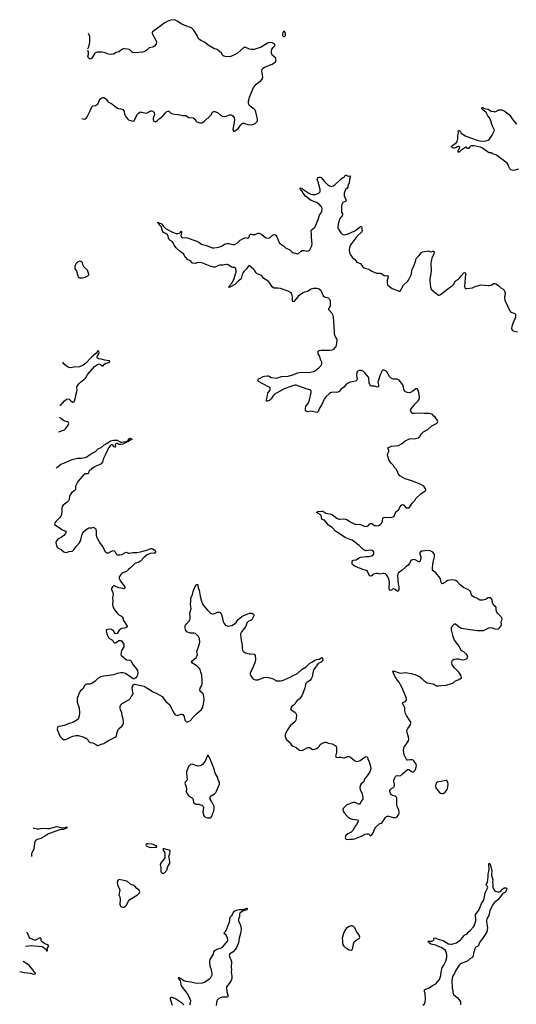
# Model space of a CAD drawing. Header units: inches. Extents: x 1174277 to 1307032, y 522670 to 678486.
# Tile 23 of 121: x 1194117 to 1204685, y 594939 to 615906. Entities that reach past the tile are written whole.
import ezdxf

# ---------------------------------------------------------------- set-up
doc = ezdxf.new("R2010")
doc.units = ezdxf.units.IN
doc.header["$MEASUREMENT"] = 0
for name, color, linetype in [('B1599', 7, 'Continuous'), ('B1690', 7, 'Continuous'), ('B1691', 7, 'Continuous'), ('B2509', 7, 'Continuous'), ('B2600', 7, 'Continuous'), ('B2601', 7, 'Continuous')]:
    doc.layers.add(name, color=color, linetype=linetype)

msp = doc.modelspace()

# ---------------------------------------------------------------- linework, layer by layer
at = {"layer": 'B1599', "color": 6}
for points, elevation in [([(1197708, 600000), (1197692, 599970), (1197667, 599890), (1197667, 599850), (1197682, 599730), (1197674, 599706), (1197635, 599670), (1197628, 599650), (1197660, 599570), (1197664, 599530), (1197659, 599470), (1197679, 599419), (1197707, 599387), (1197794, 599330), (1197810, 599291), (1197816, 599236), (1197830, 599217), (1197850, 599206), (1197870, 599202), (1197930, 599201), (1197990, 599179), (1198010, 599166), (1198021, 599150), (1198025, 599130), (1198015, 599030), (1198035, 598950), (1198056, 598930), (1198090, 598915), (1198110, 598909), (1198150, 598907), (1198170, 598910), (1198190, 598924), (1198210, 598951), (1198228, 599010), (1198251, 599050), (1198258, 599110), (1198252, 599150), (1198208, 599250), (1198173, 599310), (1198169, 599330), (1198172, 599350), (1198190, 599376), (1198259, 599421), (1198289, 599451), (1198304, 599476), (1198367, 599630), (1198369, 599669), (1198348, 599708), (1198321, 599790), (1198278, 599858), (1198250, 599970), (1198237, 600000)], 1000), ([(1194405, 598689), (1194430, 598688), (1194490, 598678), (1194530, 598678), (1194590, 598688), (1194710, 598682), (1194750, 598684), (1194910, 598722), (1195002, 598702), (1195062, 598698), (1195079, 598701), (1195110, 598716), (1195121, 598710), (1195119, 598690), (1195050, 598662), (1194990, 598659), (1194910, 598636), (1194728, 598572), (1194691, 598550), (1194650, 598516), (1194590, 598482), (1194570, 598472), (1194491, 598449), (1194467, 598433), (1194449, 598411), (1194431, 598369), (1194417, 598250), (1194399, 598201), (1194370, 598150), (1194370, 598090), (1194366, 598087)], 900), ([(1197736, 594930), (1197752, 594970), (1197756, 595010), (1197717, 595110), (1197678, 595178), (1197560, 595330), (1197551, 595350), (1197545, 595410), (1197536, 595436), (1197502, 595490), (1197500, 595500), (1197506, 595506), (1197498, 595502), (1197489, 595511), (1197510, 595510), (1197519, 595499), (1197550, 595488), (1197609, 595449), (1197651, 595431), (1197750, 595416), (1197850, 595393), (1197910, 595387), (1198005, 595395), (1198050, 595407), (1198165, 595490), (1198182, 595510), (1198210, 595564), (1198215, 595590), (1198202, 595670), (1198172, 595752), (1198163, 595850), (1198168, 595890), (1198223, 595970), (1198239, 596010), (1198250, 596056), (1198270, 596087), (1198310, 596114), (1198390, 596135), (1198430, 596153), (1198543, 596290), (1198549, 596311), (1198540, 596350), (1198510, 596410), (1198470, 596450), (1198472, 596470), (1198494, 596486), (1198518, 596522), (1198550, 596622), (1198585, 596690), (1198598, 596790), (1198606, 596810), (1198641, 596839), (1198662, 596890), (1198690, 596919), (1198730, 596941), (1198790, 596959), (1198870, 596959), (1198950, 596987), (1198958, 596978), (1198958, 596970), (1198944, 596950), (1198910, 596934), (1198888, 596932), (1198859, 596921), (1198813, 596887), (1198798, 596870), (1198794, 596810), (1198774, 596750), (1198772, 596730), (1198776, 596710), (1198810, 596643), (1198829, 596551), (1198829, 596530), (1198814, 596450), (1198786, 596350), (1198772, 596250), (1198732, 596150), (1198707, 596110), (1198662, 596058), (1198589, 596011), (1198574, 595990), (1198579, 595950), (1198612, 595892), (1198624, 595850), (1198618, 595730), (1198623, 595670), (1198619, 595630), (1198634, 595534), (1198629, 595490), (1198614, 595446), (1198578, 595382), (1198520, 595310), (1198517, 595290), (1198522, 595202), (1198550, 595110), (1198542, 595098), (1198527, 595090), (1198430, 595089), (1198390, 595080), (1198358, 595062), (1198321, 595030), (1198313, 595010), (1198295, 594910)], 900), ([(1194243, 596174), (1194370, 596192), (1194430, 596181), (1194592, 596172), (1194610, 596164), (1194661, 596121), (1194679, 596099), (1194690, 596075), (1194701, 596079), (1194709, 596090), (1194703, 596130), (1194732, 596170), (1194729, 596190), (1194693, 596213), (1194651, 596230), (1194595, 596270), (1194576, 596290), (1194573, 596330), (1194564, 596344), (1194550, 596349), (1194530, 596344), (1194450, 596307), (1194430, 596305), (1194408, 596310), (1194335, 596350), (1194315, 596370), (1194290, 596448), (1194270, 596469), (1194262, 596472)], 900), ([(1194117, 595640), (1194218, 595618), (1194350, 595600), (1194410, 595583), (1194450, 595588), (1194453, 595590), (1194447, 595610), (1194426, 595626), (1194395, 595675), (1194330, 595750), (1194281, 595790), (1194193, 595847)], 900), ([(1197366, 594910), (1197325, 595050), (1197324, 595076), (1197330, 595090), (1197350, 595090), (1197430, 595061), (1197557, 594977), (1197610, 594930)], 900)]:
    msp.add_lwpolyline(points, dxfattribs=dict(at, elevation=elevation))
at = {"layer": 'B1599', "color": 6, "elevation": 1000}
for points in [[(1196850, 598358), (1196823, 598357), (1196805, 598350), (1196801, 598330), (1196810, 598312), (1196870, 598284), (1196930, 598278), (1196990, 598287), (1197030, 598286), (1197038, 598290), (1197028, 598310), (1196938, 598350)], [(1197191, 598249), (1197172, 598248), (1197164, 598236), (1197206, 598166), (1197208, 598110), (1197202, 598058), (1197173, 598007), (1197117, 597950), (1197108, 597910), (1197118, 597850), (1197123, 597770), (1197130, 597752), (1197150, 597732), (1197190, 597732), (1197250, 597792), (1197267, 597870), (1197303, 597930), (1197310, 597952), (1197312, 597988), (1197292, 598090), (1197295, 598110), (1197313, 598150), (1197318, 598190), (1197318, 598210), (1197301, 598221)], [(1196230, 597593), (1196215, 597585), (1196207, 597573), (1196193, 597527), (1196204, 597470), (1196244, 597390), (1196249, 597370), (1196229, 597270), (1196245, 597225), (1196254, 597170), (1196248, 597070), (1196264, 597030), (1196276, 597016), (1196305, 597005), (1196330, 597008), (1196370, 597028), (1196390, 597050), (1196428, 597130), (1196462, 597170), (1196622, 597270), (1196664, 597310), (1196673, 597333), (1196669, 597350), (1196657, 597370), (1196607, 597407), (1196570, 597452), (1196548, 597468), (1196510, 597480), (1196477, 597497), (1196410, 597555), (1196370, 597571)]]:
    msp.add_lwpolyline(points, close=True, dxfattribs=at)
at = {"layer": 'B1690', "color": 6, "elevation": 1000}
for points in [[(1200000, 609962), (1199950, 609903), (1199930, 609900), (1199924, 609924), (1199923, 609990), (1199922, 610000)], [(1194977, 607682), (1195069, 607791), (1195110, 607824), (1195130, 607830), (1195170, 607824), (1195206, 607786), (1195243, 607763), (1195250, 607759), (1195274, 607766), (1195284, 607790), (1195309, 607889), (1195310, 607910), (1195334, 607990), (1195337, 608017), (1195332, 608070), (1195335, 608090), (1195345, 608110), (1195374, 608150), (1195410, 608188), (1195515, 608270), (1195533, 608290), (1195570, 608359), (1195710, 608523), (1195770, 608564), (1195810, 608575), (1195830, 608571), (1195870, 608538), (1195890, 608538), (1195930, 608576), (1195950, 608588), (1195990, 608596), (1196010, 608604), (1196036, 608630), (1196035, 608635), (1196022, 608642), (1195930, 608654), (1195850, 608677), (1195804, 608684), (1195775, 608695), (1195767, 608707), (1195767, 608730), (1195775, 608750), (1195803, 608790), (1195806, 608810), (1195803, 608843), (1195790, 608860), (1195770, 608841), (1195740, 608800), (1195643, 608717), (1195524, 608590), (1195470, 608551), (1195390, 608512), (1195275, 608505), (1195191, 608491), (1195150, 608504), (1195110, 608528), (1195070, 608564), (1195036, 608616)], [(1200000, 608121), (1199970, 608122), (1199925, 608110), (1199730, 608036), (1199547, 607930), (1199504, 607890), (1199467, 607830), (1199439, 607801), (1199390, 607783), (1199370, 607784), (1199369, 607809), (1199380, 607870), (1199400, 607950), (1199409, 607971), (1199437, 608010), (1199446, 608030), (1199447, 608050), (1199439, 608070), (1199423, 608083), (1199290, 608150), (1199202, 608202), (1199192, 608210), (1199187, 608227), (1199193, 608247), (1199202, 608258), (1199250, 608281), (1199296, 608310), (1199330, 608318), (1199390, 608325), (1199410, 608321), (1199470, 608287), (1199590, 608275), (1199610, 608279), (1199691, 608309), (1199830, 608315), (1199950, 608348), (1200000, 608370)], [(1194942, 607130), (1194970, 607135), (1195030, 607155), (1195070, 607175), (1195089, 607191), (1195146, 607270), (1195161, 607310), (1195158, 607318), (1195154, 607330), (1195139, 607339), (1195070, 607359), (1195050, 607369), (1194993, 607410), (1194962, 607442)], [(1194894, 606364), (1194934, 606390), (1194990, 606440), (1195070, 606469), (1195230, 606542), (1195350, 606571), (1195430, 606572), (1195510, 606584), (1195530, 606592), (1195662, 606678), (1195730, 606709), (1195790, 606767), (1195850, 606796), (1195914, 606850), (1195970, 606880), (1196050, 606937), (1196110, 606949), (1196190, 606953), (1196240, 606920), (1196270, 606911), (1196290, 606911), (1196407, 606933), (1196419, 606941), (1196450, 606986), (1196471, 606991), (1196497, 606977), (1196508, 606970), (1196490, 606964), (1196430, 606925), (1196402, 606918), (1196400, 606910), (1196310, 606867), (1196270, 606858), (1196230, 606858), (1196190, 606878), (1196170, 606882), (1196154, 606870), (1196145, 606850), (1196154, 606810), (1196150, 606806), (1196129, 606809), (1196090, 606850), (1196070, 606850), (1196050, 606837), (1196010, 606791), (1195990, 606755), (1195935, 606630), (1195898, 606562), (1195877, 606490), (1195867, 606470), (1195850, 606450), (1195826, 606434), (1195750, 606406), (1195685, 606370), (1195599, 606301), (1195590, 606290), (1195582, 606250), (1195570, 606235), (1195510, 606233), (1195490, 606225), (1195403, 606130), (1195357, 606070), (1195308, 605990), (1195301, 605970), (1195301, 605910), (1195294, 605890), (1195219, 605830), (1195192, 605788), (1195178, 605750), (1195170, 605690), (1195158, 605662), (1195128, 605632), (1195043, 605570), (1195019, 605541), (1195010, 605510), (1195012, 605450), (1195003, 605370), (1194999, 605350), (1194989, 605330), (1194973, 605307), (1194893, 605230), (1194862, 605190), (1194859, 605170), (1194867, 605150), (1194879, 605139), (1194955, 605095), (1195011, 605050), (1195090, 605016), (1195104, 604990), (1195090, 604961), (1195057, 604923), (1195000, 604880), (1194937, 604850), (1194898, 604810), (1194887, 604770), (1194898, 604710), (1194914, 604670), (1194932, 604652), (1195002, 604622), (1195055, 604575), (1195090, 604560), (1195130, 604567), (1195170, 604583), (1195230, 604589), (1195245, 604595), (1195270, 604616), (1195319, 604690), (1195390, 604764), (1195419, 604830), (1195448, 604952), (1195477, 605003), (1195532, 605050), (1195570, 605074), (1195590, 605082), (1195650, 605086), (1195690, 605096), (1195710, 605088), (1195730, 605072), (1195739, 605050), (1195744, 605016), (1195745, 604930), (1195753, 604890), (1195769, 604850), (1195832, 604750), (1195884, 604684), (1195931, 604590), (1195950, 604566), (1195970, 604554), (1195990, 604550), (1196010, 604554), (1196070, 604590), (1196110, 604601), (1196130, 604595), (1196144, 604584), (1196170, 604530), (1196190, 604513), (1196250, 604508), (1196290, 604517), (1196370, 604561), (1196390, 604565), (1196430, 604548), (1196450, 604545), (1196523, 604557), (1196610, 604561), (1196690, 604576), (1196841, 604619), (1196910, 604643), (1196930, 604643), (1196950, 604636), (1196999, 604599), (1197007, 604587), (1197007, 604570), (1196990, 604549), (1196970, 604544), (1196890, 604539), (1196829, 604511), (1196763, 604457), (1196690, 604378), (1196650, 604354), (1196570, 604323), (1196530, 604292), (1196480, 604240), (1196430, 604198), (1196398, 604162), (1196371, 604149), (1196312, 604130), (1196290, 604115), (1196267, 604090), (1196240, 604050), (1196234, 604030), (1196234, 604010), (1196240, 603990), (1196261, 603950), (1196352, 603830), (1196357, 603810), (1196348, 603792), (1196332, 603788), (1196310, 603790), (1196230, 603806), (1196150, 603843), (1196130, 603849), (1196110, 603847), (1196090, 603832), (1196076, 603810), (1196069, 603790), (1196070, 603770), (1196096, 603710), (1196105, 603670), (1196094, 603590), (1196097, 603530), (1196093, 603450), (1196109, 603390), (1196139, 603330), (1196190, 603268), (1196230, 603233), (1196286, 603206), (1196306, 603190), (1196324, 603110), (1196404, 602990), (1196396, 602970), (1196367, 602953), (1196350, 602947), (1196290, 602940), (1196257, 602923), (1196237, 602903), (1196190, 602835), (1196170, 602829), (1196150, 602837), (1196110, 602894), (1196070, 602917), (1196010, 602926), (1195970, 602916), (1195963, 602910), (1195958, 602890), (1195970, 602830), (1195984, 602790), (1196010, 602750), (1196030, 602732), (1196092, 602692), (1196111, 602650), (1196130, 602633), (1196150, 602633), (1196170, 602640), (1196230, 602685), (1196270, 602685), (1196290, 602670), (1196330, 602610), (1196336, 602570), (1196332, 602550), (1196285, 602470), (1196273, 602433), (1196270, 602390), (1196275, 602375), (1196330, 602321), (1196390, 602273), (1196458, 602270), (1196470, 602265), (1196487, 602247), (1196530, 602165), (1196598, 602090), (1196622, 602050), (1196634, 601990), (1196624, 601950), (1196610, 601919), (1196590, 601893), (1196570, 601876), (1196550, 601869), (1196530, 601873), (1196490, 601895), (1196370, 601982), (1196310, 602000), (1196270, 602000), (1196190, 601984), (1196110, 601955), (1195971, 601931), (1195910, 601927), (1195845, 601915), (1195781, 601879), (1195722, 601818), (1195655, 601770), (1195610, 601759), (1195550, 601757), (1195529, 601751), (1195510, 601736), (1195492, 601710), (1195470, 601661), (1195410, 601613), (1195390, 601587), (1195365, 601530), (1195341, 601450), (1195339, 601370), (1195380, 601250), (1195392, 601150), (1195382, 601078), (1195361, 601010), (1195334, 600986), (1195250, 600943), (1195150, 600914), (1195070, 600879), (1194950, 600855), (1194930, 600844), (1194918, 600830), (1194913, 600793), (1194919, 600770), (1194942, 600730), (1194972, 600652), (1195010, 600603), (1195050, 600579), (1195090, 600578), (1195130, 600589), (1195209, 600631), (1195250, 600646), (1195310, 600660), (1195360, 600660), (1195470, 600631), (1195490, 600618), (1195530, 600608), (1195550, 600595), (1195580, 600540), (1195600, 600520), (1195613, 600513), (1195670, 600506), (1195750, 600461), (1195770, 600453), (1195790, 600453), (1195850, 600476), (1195910, 600489), (1195970, 600536), (1196004, 600556), (1196150, 600624), (1196170, 600645), (1196178, 600662), (1196194, 600730), (1196214, 600790), (1196241, 600819), (1196298, 600870), (1196314, 600890), (1196325, 600915), (1196327, 600950), (1196322, 601010), (1196299, 601090), (1196288, 601148), (1196262, 601210), (1196252, 601250), (1196252, 601270), (1196263, 601310), (1196294, 601346), (1196414, 601406), (1196438, 601422), (1196465, 601450), (1196490, 601492), (1196510, 601512), (1196525, 601535), (1196529, 601551), (1196512, 601668), (1196516, 601704), (1196537, 601743), (1196565, 601755), (1196756, 601716), (1196790, 601699), (1196955, 601595), (1197050, 601553), (1197147, 601490), (1197230, 601384), (1197310, 601316), (1197390, 601150), (1197419, 601110), (1197430, 601100), (1197470, 601090), (1197490, 601093), (1197550, 601117), (1197570, 601119), (1197590, 601111), (1197616, 601070), (1197631, 600990), (1197650, 600965), (1197670, 600951), (1197690, 600951), (1197750, 600985), (1197770, 601005), (1197788, 601032), (1197877, 601123), (1197987, 601213), (1198010, 601250), (1198014, 601266), (1198031, 601330), (1198045, 601430), (1198030, 601541), (1198010, 601567), (1197974, 601594), (1197953, 601630), (1197957, 601670), (1197991, 601730), (1198002, 601770), (1198003, 601810), (1197992, 601950), (1197970, 602010), (1197956, 602070), (1197946, 602090), (1197904, 602130), (1197786, 602210), (1197775, 602230), (1197786, 602254), (1197870, 602325), (1197890, 602351), (1197899, 602390), (1197890, 602450), (1197892, 602470), (1197923, 602550), (1197948, 602650), (1197945, 602725), (1197924, 602770), (1197887, 602810), (1197856, 602836), (1197830, 602843), (1197750, 602844), (1197710, 602854), (1197676, 602870), (1197656, 602890), (1197647, 602910), (1197639, 602959), (1197641, 602990), (1197648, 603010), (1197670, 603042), (1197724, 603096), (1197738, 603122), (1197747, 603150), (1197747, 603190), (1197736, 603270), (1197763, 603370), (1197751, 603450), (1197761, 603530), (1197756, 603590), (1197793, 603667), (1197806, 603730), (1197835, 603810), (1197870, 603868), (1197890, 603880), (1197899, 603879), (1197910, 603870), (1197906, 603854), (1197912, 603810), (1197935, 603755), (1197957, 603630), (1197985, 603525), (1198005, 603470), (1198030, 603428), (1198110, 603335), (1198170, 603277), (1198190, 603264), (1198230, 603254), (1198250, 603257), (1198332, 603292), (1198370, 603291), (1198390, 603279), (1198419, 603219), (1198449, 603090), (1198465, 603050), (1198490, 603018), (1198510, 603004), (1198550, 602993), (1198590, 602995), (1198630, 603005), (1198670, 603025), (1198726, 603070), (1198768, 603132), (1198799, 603161), (1198846, 603194), (1198890, 603219), (1198970, 603254), (1199010, 603267), (1199049, 603269), (1199070, 603264), (1199093, 603250), (1199100, 603230), (1199098, 603210), (1199063, 603137), (1199043, 603117), (1198976, 603090), (1198957, 603070), (1198922, 602978), (1198834, 602870), (1198819, 602830), (1198817, 602810), (1198827, 602690), (1198853, 602590), (1198852, 602510), (1198857, 602477), (1198864, 602464), (1198884, 602444), (1198922, 602422), (1199003, 602403), (1199110, 602397), (1199128, 602370), (1199134, 602290), (1199130, 602229), (1199074, 602090), (1199034, 602026), (1199022, 601990), (1199025, 601965), (1199037, 601930), (1199070, 601883), (1199090, 601863), (1199134, 601850), (1199190, 601851), (1199310, 601897), (1199350, 601904), (1199410, 601896), (1199490, 601877), (1199510, 601870), (1199559, 601839), (1199582, 601830), (1199667, 601827), (1199710, 601833), (1199870, 601902), (1199936, 601944), (1200000, 601971)], [(1200000, 601379), (1199970, 601333), (1199930, 601294), (1199898, 601270), (1199886, 601250), (1199881, 601230), (1199891, 601210), (1199970, 601161), (1199985, 601145), (1199999, 601119), (1200000, 601117)], [(1200000, 601017), (1199992, 600988), (1199978, 600962), (1199876, 600870), (1199813, 600787), (1199769, 600690), (1199764, 600650), (1199775, 600610), (1199795, 600575), (1199850, 600526), (1199911, 600451), (1199933, 600433), (1200000, 600404)], [(1198237, 600000), (1198154, 600194), (1198130, 600235), (1198110, 600235), (1198078, 600150), (1198062, 600118), (1198010, 600045), (1197988, 600032), (1197950, 600015), (1197910, 600012), (1197790, 600050), (1197750, 600042), (1197713, 600010), (1197708, 600000)]]:
    msp.add_lwpolyline(points, dxfattribs=at)
at = {"layer": 'B1691', "color": 6}
for points, elevation in [([(1195440, 613805), (1195493, 613787), (1195510, 613791), (1195530, 613807), (1195550, 613839), (1195608, 613950), (1195650, 614053), (1195670, 614070), (1195730, 614081), (1195770, 614098), (1195790, 614121), (1195818, 614190), (1195838, 614222), (1195869, 614250), (1195890, 614252), (1195910, 614246), (1195945, 614225), (1195960, 614210), (1195990, 614164), (1196007, 614147), (1196070, 614121), (1196174, 614034), (1196210, 614016), (1196270, 614010), (1196310, 613991), (1196329, 613970), (1196338, 613950), (1196350, 613896), (1196368, 613848), (1196410, 613794), (1196430, 613774), (1196450, 613764), (1196530, 613748), (1196550, 613753), (1196563, 613770), (1196627, 613893), (1196645, 613915), (1196670, 613936), (1196690, 613941), (1196710, 613940), (1196810, 613915), (1196830, 613919), (1196890, 613961), (1196910, 613967), (1196930, 613965), (1196950, 613956), (1196976, 613930), (1196985, 613890), (1196956, 613810), (1196955, 613775), (1196970, 613746), (1196990, 613735), (1197010, 613734), (1197050, 613759), (1197090, 613799), (1197150, 613837), (1197219, 613921), (1197250, 613948), (1197270, 613958), (1197290, 613956), (1197330, 613917), (1197350, 613907), (1197410, 613895), (1197490, 613889), (1197590, 613862), (1197650, 613865), (1197670, 613856), (1197710, 613822), (1197810, 613816), (1197830, 613802), (1197864, 613750), (1197890, 613730), (1197950, 613712), (1197990, 613710), (1198010, 613718), (1198042, 613738), (1198184, 613870), (1198198, 613890), (1198212, 613928), (1198222, 613938), (1198248, 613950), (1198270, 613950), (1198325, 613930), (1198388, 613870), (1198430, 613850), (1198467, 613847), (1198510, 613853), (1198590, 613878), (1198610, 613879), (1198633, 613873), (1198655, 613855), (1198679, 613819), (1198685, 613770), (1198677, 613683), (1198657, 613610), (1198655, 613575), (1198670, 613532), (1198690, 613531), (1198730, 613558), (1198770, 613596), (1198822, 613670), (1198850, 613698), (1198870, 613705), (1198890, 613704), (1198970, 613677), (1199050, 613670), (1199090, 613679), (1199125, 613695), (1199158, 613722), (1199175, 613745), (1199181, 613770), (1199179, 613790), (1199135, 613970), (1199110, 614003), (1199021, 614061), (1199002, 614082), (1198987, 614130), (1198985, 614170), (1198990, 614190), (1199010, 614255), (1199090, 614464), (1199150, 614531), (1199253, 614610), (1199286, 614650), (1199292, 614690), (1199272, 614810), (1199278, 614850), (1199295, 614870), (1199330, 614894), (1199490, 614961), (1199530, 614985), (1199558, 615010), (1199574, 615050), (1199570, 615070), (1199558, 615090), (1199492, 615152), (1199473, 615190), (1199474, 615230), (1199485, 615275), (1199510, 615317), (1199544, 615350), (1199549, 615370), (1199544, 615384), (1199490, 615410), (1199430, 615418), (1199390, 615409), (1199259, 615321), (1199110, 615271), (1199048, 615272), (1199010, 615281), (1198930, 615315), (1198910, 615317), (1198890, 615312), (1198749, 615191), (1198690, 615155), (1198590, 615118), (1198490, 615124), (1198460, 615130), (1198443, 615143), (1198410, 615196), (1198319, 615270), (1198250, 615294), (1198130, 615360), (1198050, 615426), (1197970, 615463), (1197941, 615481), (1197917, 615510), (1197891, 615570), (1197845, 615650), (1197814, 615690), (1197771, 615730), (1197731, 615750), (1197654, 615774), (1197570, 615810), (1197470, 615875), (1197410, 615906), (1197325, 615895), (1197254, 615866), (1197190, 615829), (1197130, 615779), (1196941, 615650), (1196934, 615630), (1196936, 615610), (1197014, 615470), (1197030, 615431), (1197022, 615390), (1196991, 615349), (1196970, 615333), (1196950, 615322), (1196870, 615305), (1196822, 615258), (1196778, 615230), (1196730, 615217), (1196652, 615208), (1196530, 615202), (1196510, 615213), (1196476, 615250), (1196450, 615268), (1196410, 615281), (1196350, 615287), (1196330, 615286), (1196304, 615276), (1196230, 615224), (1196173, 615207), (1196110, 615173), (1196070, 615165), (1196010, 615169), (1195938, 615198), (1195870, 615215), (1195830, 615217), (1195768, 615212), (1195750, 615210), (1195718, 615190), (1195650, 615087), (1195630, 615069), (1195610, 615066), (1195590, 615078), (1195571, 615110), (1195568, 615130), (1195578, 615170), (1195582, 615210), (1195564, 615249)], 1100), ([(1195567, 615284), (1195589, 615330), (1195602, 615390), (1195606, 615430), (1195606, 615550), (1195583, 615609)], 1100), ([(1199922, 610000), (1199917, 610037), (1199908, 610070), (1199892, 610092), (1199830, 610128), (1199670, 610179), (1199609, 610191), (1199530, 610186), (1199515, 610195), (1199490, 610216), (1199445, 610290), (1199410, 610330), (1199370, 610362), (1199313, 610393), (1199271, 610451), (1199260, 610460), (1199170, 610494), (1199150, 610512), (1199111, 610570), (1199090, 610594), (1199010, 610664), (1198994, 610666), (1198990, 610666), (1198976, 610650), (1198943, 610597), (1198890, 610546), (1198870, 610520), (1198850, 610478), (1198828, 610392), (1198820, 610380), (1198770, 610345), (1198692, 610268), (1198602, 610218), (1198590, 610207), (1198570, 610202), (1198565, 610210), (1198572, 610230), (1198637, 610303), (1198684, 610396), (1198705, 610475), (1198726, 610530), (1198725, 610565), (1198710, 610611), (1198690, 610626), (1198650, 610627), (1198630, 610633), (1198550, 610682), (1198529, 610690), (1198510, 610692), (1198439, 610681), (1198370, 610678), (1198330, 610666), (1198270, 610635), (1198250, 610634), (1198170, 610658), (1197990, 610725), (1197910, 610734), (1197850, 610717), (1197802, 610722), (1197788, 610728), (1197750, 610770), (1197690, 610802), (1197664, 610824), (1197641, 610850), (1197610, 610910), (1197530, 610970), (1197444, 611050), (1197410, 611099), (1197378, 611158), (1197359, 611179), (1197310, 611209), (1197292, 611230), (1197284, 611250), (1197278, 611298), (1197263, 611323), (1197230, 611352), (1197171, 611371), (1197143, 611443), (1197135, 611495), (1197103, 611523), (1197079, 611559), (1197061, 611570), (1197062, 611582), (1197049, 611590), (1197070, 611590), (1197077, 611577), (1197130, 611563), (1197150, 611545), (1197161, 611521), (1197179, 611499), (1197220, 611460), (1197370, 611378), (1197450, 611354), (1197490, 611356), (1197517, 611363), (1197538, 611382), (1197550, 611406), (1197561, 611390), (1197562, 611370), (1197549, 611310), (1197550, 611290), (1197570, 611266), (1197690, 611257), (1197798, 611218), (1197890, 611190), (1197931, 611171), (1197988, 611128), (1198010, 611116), (1198090, 611094), (1198210, 611049), (1198250, 611048), (1198306, 611054), (1198376, 611070), (1198428, 611090), (1198486, 611130), (1198530, 611141), (1198570, 611143), (1198650, 611117), (1198690, 611118), (1198717, 611130), (1198745, 611150), (1198806, 611214), (1198870, 611249), (1198910, 611264), (1198930, 611265), (1198970, 611256), (1198990, 611265), (1199017, 611323), (1199030, 611338), (1199050, 611340), (1199090, 611327), (1199110, 611328), (1199130, 611334), (1199170, 611356), (1199190, 611361), (1199210, 611357), (1199269, 611330), (1199350, 611269), (1199370, 611261), (1199410, 611255), (1199430, 611258), (1199450, 611270), (1199490, 611310), (1199510, 611323), (1199550, 611332), (1199570, 611319), (1199590, 611284), (1199630, 611176), (1199649, 611149), (1199670, 611130), (1199728, 611088), (1199772, 611050), (1199863, 611003), (1199910, 610961), (1199930, 610950), (1200000, 610928)], 1000)]:
    msp.add_lwpolyline(points, dxfattribs=dict(at, elevation=elevation))
at = {"layer": 'B1691', "color": 6, "elevation": 1100}
for points in [[(1199750, 615658), (1199730, 615649), (1199719, 615630), (1199712, 615608), (1199713, 615570), (1199730, 615550), (1199750, 615550), (1199770, 615568), (1199777, 615590), (1199774, 615610)], [(1195390, 610764), (1195356, 610750), (1195314, 610710), (1195290, 610650), (1195287, 610627), (1195291, 610610), (1195326, 610550), (1195351, 610450), (1195364, 610424), (1195390, 610406), (1195450, 610408), (1195510, 610426), (1195564, 610450), (1195586, 610470), (1195589, 610490), (1195557, 610570), (1195484, 610644), (1195468, 610668), (1195450, 610730), (1195418, 610758)]]:
    msp.add_lwpolyline(points, close=True, dxfattribs=at)
at = {"layer": 'B2509', "color": 6}
for points, elevation in [([(1201585, 600000), (1201588, 599950), (1201571, 599889), (1201513, 599807), (1201465, 599750), (1201446, 599710), (1201436, 599670), (1201385, 599635), (1201364, 599596), (1201357, 599550), (1201361, 599510), (1201375, 599475), (1201407, 599427), (1201420, 599330), (1201416, 599310), (1201376, 599250), (1201361, 599210), (1201350, 599199), (1201330, 599198), (1201284, 599224), (1201254, 599234), (1201213, 599233), (1201192, 599228), (1201103, 599197), (1201077, 599183), (1201019, 599130), (1201002, 599110), (1200993, 599090), (1201004, 599050), (1201028, 599010), (1201083, 598943), (1201115, 598915), (1201150, 598894), (1201190, 598879), (1201307, 598867), (1201321, 598850), (1201317, 598830), (1201285, 598770), (1201239, 598710), (1201213, 598650), (1201199, 598630), (1201173, 598607), (1201101, 598570), (1201056, 598530), (1201044, 598490), (1201051, 598470), (1201071, 598451), (1201143, 598457), (1201210, 598456), (1201250, 598464), (1201310, 598493), (1201390, 598517), (1201470, 598562), (1201510, 598572), (1201530, 598570), (1201550, 598561), (1201570, 598538), (1201590, 598525), (1201610, 598545), (1201638, 598590), (1201677, 598683), (1201694, 598710), (1201750, 598771), (1201770, 598782), (1201810, 598793), (1201830, 598808), (1201862, 598850), (1201901, 598919), (1201921, 598939), (1201935, 598945), (1201970, 598944), (1202059, 598919), (1202090, 598914), (1202122, 598918), (1202149, 598931), (1202179, 598970), (1202190, 599004), (1202193, 599030), (1202187, 599070), (1202150, 599155), (1202140, 599190), (1202143, 599330), (1202130, 599358), (1202110, 599374), (1202050, 599382), (1202030, 599397), (1202007, 599430), (1201996, 599470), (1201997, 599490), (1202008, 599512), (1202028, 599532), (1202077, 599563), (1202092, 599588), (1202093, 599630), (1202079, 599690), (1202080, 599710), (1202095, 599750), (1202113, 599787), (1202130, 599804), (1202150, 599810), (1202210, 599805), (1202230, 599811), (1202264, 599850), (1202370, 599937), (1202390, 599942), (1202410, 599933), (1202450, 599901), (1202470, 599892), (1202490, 599892), (1202510, 599901), (1202530, 599924), (1202544, 599950), (1202556, 600000)], 1000), ([(1202698, 594922), (1202731, 594949), (1202747, 594993), (1202754, 595050), (1202746, 595170), (1202731, 595210), (1202730, 595250), (1202750, 595264), (1202831, 595290), (1202901, 595339), (1202970, 595377), (1203010, 595416), (1203050, 595469), (1203068, 595510), (1203079, 595550), (1203086, 595630), (1203106, 595714), (1203142, 595770), (1203184, 595856), (1203207, 595933), (1203210, 595990), (1203202, 596030), (1203186, 596070), (1203170, 596090), (1203123, 596130), (1203090, 596149), (1203030, 596169), (1202970, 596198), (1202904, 596210), (1202870, 596222), (1202832, 596250), (1202824, 596264), (1202809, 596270), (1202810, 596278), (1202817, 596283), (1202890, 596282), (1202910, 596290), (1202928, 596310), (1202929, 596350), (1202950, 596354), (1203024, 596324), (1203130, 596297), (1203210, 596245), (1203242, 596230), (1203290, 596217), (1203310, 596217), (1203410, 596251), (1203499, 596310), (1203520, 596330), (1203577, 596403), (1203590, 596416), (1203637, 596443), (1203663, 596477), (1203710, 596518), (1203776, 596590), (1203790, 596610), (1203821, 596719), (1203824, 596750), (1203814, 596830), (1203819, 596850), (1203829, 596871), (1203877, 596923), (1203905, 596970), (1203939, 597070), (1203985, 597150), (1204002, 597190), (1204010, 597222), (1204015, 597285), (1204029, 597329), (1204074, 597410), (1204077, 597430), (1204072, 597450), (1204054, 597470), (1204044, 597490), (1204070, 597541), (1204090, 597650), (1204090, 597710), (1204103, 597770), (1204108, 597830), (1204101, 597910), (1204103, 597930), (1204110, 597943), (1204130, 597923), (1204141, 597861), (1204150, 597846), (1204167, 597790), (1204159, 597690), (1204186, 597590), (1204182, 597550), (1204189, 597490), (1204187, 597430), (1204190, 597410), (1204198, 597398), (1204224, 597364), (1204245, 597345), (1204290, 597333), (1204330, 597337), (1204355, 597345), (1204391, 597390), (1204430, 597416), (1204450, 597421), (1204470, 597418), (1204478, 597410), (1204481, 597390), (1204463, 597350), (1204459, 597330), (1204433, 597310), (1204410, 597302), (1204391, 597289), (1204330, 597204), (1204290, 597165), (1204218, 597110), (1204190, 597073), (1204123, 596937), (1204098, 596830), (1204066, 596774), (1204058, 596750), (1204053, 596710), (1204055, 596650), (1204071, 596570), (1204055, 596485), (1204038, 596450), (1203950, 596320), (1203910, 596270), (1203882, 596190), (1203866, 596174), (1203824, 596156), (1203810, 596143), (1203775, 596030), (1203767, 595973), (1203758, 595950), (1203740, 595930), (1203690, 595898), (1203646, 595854), (1203513, 595807), (1203490, 595794), (1203470, 595774), (1203394, 595650), (1203367, 595593), (1203330, 595530), (1203319, 595490), (1203316, 595450), (1203322, 595282), (1203337, 595230), (1203334, 595190), (1203351, 595151), (1203381, 595121), (1203430, 595087), (1203478, 595030), (1203495, 594990), (1203500, 594930)], 900)]:
    msp.add_lwpolyline(points, dxfattribs=dict(at, elevation=elevation))
at = {"layer": 'B2509', "color": 6, "elevation": 1000}
for points in [[(1203190, 599702), (1203150, 599698), (1203090, 599680), (1203011, 599670), (1202986, 599654), (1202970, 599628), (1202967, 599590), (1202974, 599550), (1203012, 599490), (1203050, 599450), (1203070, 599436), (1203110, 599426), (1203130, 599429), (1203170, 599454), (1203195, 599485), (1203211, 599510), (1203227, 599567), (1203236, 599630), (1203231, 599670), (1203213, 599693)], [(1201170, 596610), (1201130, 596595), (1201090, 596571), (1201065, 596550), (1201035, 596510), (1201009, 596450), (1200984, 596370), (1200981, 596350), (1200988, 596290), (1200984, 596250), (1200993, 596210), (1201017, 596177), (1201044, 596150), (1201090, 596119), (1201130, 596098), (1201170, 596091), (1201190, 596104), (1201206, 596134), (1201219, 596230), (1201236, 596270), (1201274, 596306), (1201339, 596341), (1201347, 596350), (1201352, 596370), (1201342, 596410), (1201286, 596486), (1201250, 596570), (1201231, 596591), (1201218, 596598), (1201190, 596609)]]:
    msp.add_lwpolyline(points, close=True, dxfattribs=at)
at = {"layer": 'B2600', "color": 6, "elevation": 1000}
for points in [[(1200000, 608370), (1200030, 608383), (1200070, 608395), (1200110, 608399), (1200270, 608394), (1200370, 608417), (1200410, 608436), (1200482, 608490), (1200524, 608536), (1200545, 608575), (1200548, 608610), (1200519, 608670), (1200503, 608730), (1200471, 608790), (1200466, 608814), (1200472, 608850), (1200490, 608862), (1200531, 608869), (1200710, 608866), (1200768, 608872), (1200805, 608890), (1200840, 608930), (1200851, 608950), (1200866, 609010), (1200870, 609090), (1200866, 609110), (1200830, 609170), (1200816, 609210), (1200817, 609290), (1200811, 609330), (1200810, 609390), (1200793, 609570), (1200785, 609610), (1200765, 609650), (1200708, 609710), (1200697, 609730), (1200697, 609750), (1200730, 609808), (1200732, 609828), (1200731, 609910), (1200727, 609930), (1200716, 609950), (1200690, 609974), (1200614, 609994), (1200605, 610000)], [(1200032, 610000), (1200000, 609962)], [(1204434, 610000), (1204439, 609930), (1204490, 609830), (1204524, 609750), (1204547, 609707), (1204570, 609679), (1204590, 609667), (1204652, 609652), (1204664, 609644), (1204670, 609630), (1204669, 609570), (1204663, 609550), (1204619, 609461), (1204588, 609370), (1204584, 609330), (1204590, 609311), (1204608, 609290), (1204622, 609282), (1204710, 609260)], [(1202556, 600000), (1202558, 600010), (1202554, 600050), (1202546, 600070), (1202505, 600125), (1202490, 600138), (1202467, 600147), (1202430, 600147), (1202370, 600137), (1202361, 600141), (1202350, 600150), (1202298, 600250), (1202288, 600348), (1202300, 600420), (1202304, 600430), (1202336, 600464), (1202352, 600488), (1202389, 600551), (1202400, 600590), (1202394, 600630), (1202360, 600730), (1202358, 600770), (1202374, 600810), (1202436, 600890), (1202444, 600930), (1202438, 600950), (1202416, 600990), (1202350, 601086), (1202328, 601128), (1202313, 601190), (1202311, 601250), (1202264, 601350), (1202273, 601367), (1202330, 601390), (1202344, 601410), (1202349, 601430), (1202342, 601470), (1202252, 601690), (1202187, 601807), (1202133, 601870), (1202107, 601910), (1202070, 601990), (1202059, 602030), (1202070, 602038), (1202190, 602000), (1202230, 601992), (1202330, 602002), (1202370, 601998), (1202450, 601983), (1202530, 601960), (1202590, 601934), (1202630, 601910), (1202676, 601876), (1202728, 601828), (1202787, 601787), (1202830, 601774), (1202910, 601764), (1202930, 601756), (1202970, 601728), (1202990, 601720), (1203030, 601719), (1203090, 601729), (1203190, 601735), (1203330, 601774), (1203359, 601790), (1203390, 601826), (1203450, 601845), (1203518, 601890), (1203512, 601930), (1203490, 601970), (1203461, 602010), (1203367, 602107), (1203324, 602170), (1203317, 602210), (1203322, 602250), (1203331, 602269), (1203365, 602290), (1203410, 602298), (1203455, 602295), (1203550, 602276), (1203590, 602281), (1203626, 602294), (1203643, 602310), (1203652, 602330), (1203650, 602354), (1203630, 602390), (1203570, 602445), (1203530, 602462), (1203515, 602475), (1203470, 602563), (1203388, 602668), (1203363, 602710), (1203340, 602770), (1203308, 602910), (1203306, 602954), (1203321, 602990), (1203370, 603040), (1203390, 603038), (1203470, 602974), (1203510, 602951), (1203850, 602896), (1203950, 602897), (1203990, 602902), (1204090, 602949), (1204130, 602960), (1204170, 602955), (1204230, 602934), (1204290, 602928), (1204310, 602936), (1204330, 602953), (1204360, 603000), (1204368, 603030), (1204363, 603090), (1204382, 603130), (1204385, 603150), (1204365, 603190), (1204288, 603268), (1204273, 603290), (1204257, 603330), (1204254, 603390), (1204241, 603410), (1204210, 603434), (1204190, 603457), (1204178, 603490), (1204170, 603550), (1204150, 603579), (1204132, 603592), (1204110, 603595), (1204090, 603592), (1204030, 603561), (1203970, 603547), (1203930, 603544), (1203910, 603548), (1203845, 603590), (1203789, 603610), (1203754, 603630), (1203735, 603655), (1203709, 603729), (1203691, 603750), (1203642, 603782), (1203567, 603810), (1203490, 603873), (1203425, 603945), (1203390, 603965), (1203335, 603975), (1203270, 603973), (1203230, 603960), (1203130, 603898), (1203110, 603896), (1203102, 603902), (1203086, 603926), (1203071, 603990), (1203062, 604010), (1202970, 604125), (1202914, 604170), (1202901, 604190), (1202899, 604221), (1202910, 604310), (1202921, 604379), (1202946, 604470), (1202946, 604510), (1202939, 604530), (1202910, 604564), (1202883, 604583), (1202850, 604594), (1202790, 604600), (1202690, 604590), (1202670, 604586), (1202650, 604574), (1202635, 604550), (1202632, 604530), (1202651, 604470), (1202653, 604433), (1202641, 604379), (1202630, 604358), (1202610, 604358), (1202530, 604404), (1202510, 604410), (1202470, 604406), (1202438, 604382), (1202413, 604330), (1202383, 604290), (1202330, 604250), (1202258, 604182), (1202176, 604124), (1202162, 604098), (1202160, 604070), (1202174, 603894), (1202183, 603830), (1202183, 603770), (1202173, 603730), (1202150, 603736), (1202110, 603770), (1202090, 603782), (1202070, 603787), (1202050, 603782), (1202030, 603760), (1202010, 603750), (1201990, 603756), (1201980, 603810), (1201985, 603930), (1201971, 603990), (1201950, 604042), (1201923, 604083), (1201902, 604102), (1201870, 604116), (1201850, 604115), (1201790, 604100), (1201730, 604116), (1201710, 604116), (1201643, 604097), (1201630, 604088), (1201610, 604064), (1201600, 604060), (1201590, 604056), (1201570, 604060), (1201549, 604089), (1201529, 604149), (1201510, 604170), (1201470, 604187), (1201417, 604197), (1201370, 604221), (1201330, 604232), (1201246, 604270), (1201211, 604290), (1201194, 604314), (1201189, 604330), (1201195, 604370), (1201210, 604390), (1201223, 604397), (1201275, 604405), (1201350, 604450), (1201370, 604457), (1201490, 604476), (1201550, 604475), (1201610, 604492), (1201636, 604510), (1201650, 604530), (1201652, 604570), (1201639, 604590), (1201621, 604601), (1201590, 604610), (1201490, 604598), (1201450, 604606), (1201410, 604635), (1201340, 604710), (1201190, 604819), (1201150, 604839), (1201042, 604882), (1200883, 604983), (1200837, 605017), (1200770, 605095), (1200690, 605139), (1200605, 605245), (1200570, 605253), (1200550, 605270), (1200530, 605348), (1200513, 605370), (1200432, 605410), (1200440, 605420), (1200461, 605430), (1200550, 605443), (1200570, 605439), (1200630, 605400), (1200750, 605373), (1200869, 605290), (1200910, 605273), (1200930, 605269), (1201010, 605276), (1201050, 605271), (1201092, 605252), (1201150, 605211), (1201246, 605166), (1201270, 605161), (1201370, 605159), (1201450, 605120), (1201490, 605114), (1201530, 605126), (1201570, 605169), (1201590, 605178), (1201610, 605175), (1201670, 605138), (1201690, 605132), (1201710, 605129), (1201750, 605135), (1201787, 605153), (1201826, 605190), (1201841, 605230), (1201847, 605290), (1201857, 605303), (1201889, 605311), (1202018, 605302), (1202064, 605316), (1202084, 605336), (1202109, 605391), (1202130, 605425), (1202150, 605447), (1202185, 605475), (1202210, 605525), (1202250, 605576), (1202270, 605581), (1202290, 605567), (1202330, 605524), (1202350, 605511), (1202390, 605511), (1202423, 605530), (1202468, 605612), (1202525, 605670), (1202549, 605711), (1202653, 605807), (1202745, 605870), (1202757, 605890), (1202750, 605918), (1202719, 605970), (1202651, 606011), (1202465, 606085), (1202318, 606130), (1202210, 606192), (1202178, 606230), (1202150, 606302), (1202133, 606330), (1202090, 606369), (1202074, 606410), (1202019, 606459), (1201981, 606521), (1201955, 606590), (1201947, 606630), (1201951, 606669), (1201972, 606710), (1201972, 606730), (1201955, 606770), (1201954, 606790), (1202030, 606822), (1202170, 606841), (1202192, 606848), (1202243, 606877), (1202319, 606941), (1202410, 606982), (1202450, 606987), (1202510, 606981), (1202596, 607004), (1202630, 607030), (1202665, 607090), (1202710, 607128), (1202804, 607176), (1202885, 607255), (1202959, 607290), (1202986, 607310), (1203005, 607330), (1203012, 607348), (1203009, 607370), (1202960, 607440), (1202930, 607463), (1202899, 607499), (1202870, 607515), (1202830, 607521), (1202730, 607517), (1202630, 607530), (1202510, 607519), (1202490, 607521), (1202470, 607530), (1202442, 607570), (1202436, 607590), (1202440, 607610), (1202490, 607666), (1202533, 607727), (1202594, 607786), (1202609, 607810), (1202623, 607850), (1202625, 607870), (1202610, 607970), (1202590, 608029), (1202570, 608045), (1202550, 608042), (1202484, 607996), (1202431, 607969), (1202410, 607963), (1202370, 607964), (1202330, 607980), (1202310, 607997), (1202297, 608017), (1202292, 608032), (1202286, 608090), (1202271, 608131), (1202190, 608226), (1202150, 608250), (1202070, 608251), (1202030, 608265), (1201988, 608310), (1201930, 608410), (1201910, 608427), (1201870, 608443), (1201850, 608440), (1201830, 608426), (1201790, 608344), (1201743, 608210), (1201741, 608190), (1201752, 608128), (1201750, 608097), (1201746, 608090), (1201730, 608082), (1201670, 608101), (1201610, 608099), (1201590, 608110), (1201570, 608134), (1201554, 608170), (1201549, 608270), (1201539, 608290), (1201470, 608379), (1201430, 608416), (1201390, 608434), (1201350, 608438), (1201321, 608430), (1201299, 608410), (1201290, 608389), (1201287, 608330), (1201300, 608250), (1201290, 608226), (1201270, 608210), (1201150, 608187), (1201090, 608158), (1201057, 608130), (1201017, 608083), (1200950, 608033), (1200914, 607986), (1200890, 607971), (1200853, 607967), (1200770, 607975), (1200730, 607959), (1200702, 607938), (1200641, 607879), (1200596, 607824), (1200544, 607710), (1200494, 607630), (1200470, 607561), (1200450, 607544), (1200310, 607566), (1200250, 607557), (1200230, 607559), (1200210, 607570), (1200200, 607590), (1200197, 607630), (1200206, 607670), (1200261, 607750), (1200284, 607810), (1200319, 607970), (1200322, 607990), (1200315, 608010), (1200290, 608023), (1200210, 608046), (1200001, 608121), (1200000, 608121)], [(1200000, 601971), (1200030, 601985), (1200130, 602075), (1200210, 602123), (1200290, 602204), (1200350, 602230), (1200396, 602264), (1200430, 602278), (1200492, 602288), (1200550, 602321), (1200562, 602310), (1200567, 602270), (1200555, 602245), (1200535, 602225), (1200470, 602196), (1200374, 602070), (1200361, 602030), (1200339, 601910), (1200322, 601870), (1200289, 601831), (1200229, 601790), (1200209, 601770), (1200200, 601750), (1200195, 601705), (1200185, 601675), (1200145, 601555), (1200122, 601510), (1200062, 601438), (1200020, 601410), (1200000, 601379)], [(1200000, 601117), (1200008, 601090), (1200004, 601030), (1200000, 601017)], [(1200000, 600404), (1200010, 600400), (1200050, 600365), (1200074, 600354), (1200130, 600347), (1200250, 600404), (1200270, 600409), (1200290, 600406), (1200350, 600367), (1200390, 600369), (1200434, 600386), (1200471, 600409), (1200490, 600430), (1200511, 600469), (1200530, 600485), (1200610, 600518), (1200630, 600520), (1200690, 600497), (1200764, 600484), (1200831, 600450), (1200854, 600434), (1200859, 600390), (1200857, 600303), (1200854, 600270), (1200840, 600230), (1200846, 600206), (1200870, 600191), (1200917, 600203), (1200950, 600205), (1201010, 600190), (1201030, 600190), (1201050, 600194), (1201090, 600214), (1201110, 600219), (1201130, 600218), (1201160, 600200), (1201239, 600130), (1201270, 600115), (1201290, 600111), (1201330, 600117), (1201361, 600130), (1201470, 600211), (1201490, 600217), (1201510, 600210), (1201519, 600199), (1201528, 600150), (1201545, 600125), (1201584, 600010), (1201585, 600000)]]:
    msp.add_lwpolyline(points, dxfattribs=at)
at = {"layer": 'B2601', "color": 6, "elevation": 1000}
for points in [[(1204730, 612726), (1204630, 612697), (1204598, 612698), (1204572, 612710), (1204550, 612732), (1204530, 612769), (1204515, 612815), (1204489, 612849), (1204273, 613013), (1204247, 613027), (1204190, 613045), (1204150, 613068), (1204110, 613074), (1204070, 613089), (1203966, 613170), (1203921, 613190), (1203790, 613219), (1203730, 613217), (1203710, 613210), (1203699, 613201), (1203670, 613165), (1203650, 613162), (1203630, 613185), (1203610, 613188), (1203524, 613136), (1203502, 613118), (1203470, 613083), (1203462, 613082), (1203450, 613083), (1203449, 613110), (1203481, 613190), (1203470, 613203), (1203450, 613206), (1203430, 613200), (1203400, 613180), (1203370, 613170), (1203350, 613172), (1203324, 613184), (1203316, 613190), (1203305, 613210), (1203325, 613230), (1203412, 613288), (1203424, 613310), (1203442, 613370), (1203439, 613430), (1203456, 613490), (1203449, 613531), (1203456, 613544), (1203470, 613547), (1203490, 613533), (1203515, 613490), (1203550, 613470), (1203595, 613435), (1203708, 613388), (1203872, 613332), (1203950, 613319), (1204034, 613326), (1204090, 613339), (1204118, 613362), (1204173, 613450), (1204215, 613530), (1204220, 613550), (1204216, 613570), (1204170, 613650), (1204153, 613733), (1204120, 613810), (1204081, 613861), (1204046, 613926), (1203965, 613990), (1203951, 614010), (1203950, 614034), (1203970, 614036), (1203984, 614024), (1204010, 614014), (1204090, 614001), (1204150, 613961), (1204208, 613948), (1204230, 613947), (1204250, 613953), (1204311, 613989), (1204370, 613986), (1204410, 613974), (1204430, 613964), (1204482, 613922), (1204542, 613882), (1204610, 613770), (1204690, 613680)], [(1200000, 610928), (1200010, 610925), (1200030, 610923), (1200050, 610930), (1200092, 610968), (1200130, 610990), (1200170, 610991), (1200230, 610978), (1200259, 610981), (1200290, 611005), (1200307, 611033), (1200334, 611090), (1200343, 611130), (1200329, 611270), (1200329, 611330), (1200319, 611410), (1200329, 611431), (1200382, 611470), (1200403, 611497), (1200467, 611650), (1200496, 611744), (1200530, 611796), (1200546, 611830), (1200551, 611870), (1200544, 611910), (1200533, 611930), (1200490, 611976), (1200430, 612014), (1200319, 612059), (1200202, 612150), (1200148, 612210), (1200123, 612263), (1200082, 612310), (1200083, 612317), (1200094, 612326), (1200130, 612312), (1200162, 612282), (1200270, 612210), (1200310, 612191), (1200350, 612182), (1200414, 612186), (1200486, 612210), (1200502, 612230), (1200508, 612250), (1200508, 612290), (1200485, 612395), (1200476, 612430), (1200453, 612490), (1200450, 612510), (1200455, 612525), (1200470, 612543), (1200490, 612551), (1200510, 612552), (1200530, 612544), (1200595, 612470), (1200670, 612397), (1200710, 612367), (1200750, 612356), (1200790, 612367), (1200830, 612393), (1200950, 612511), (1200984, 612536), (1201030, 612560), (1201050, 612600), (1201070, 612597), (1201090, 612580), (1201110, 612572), (1201150, 612583), (1201151, 612550), (1201136, 612504), (1201126, 612430), (1201101, 612370), (1201100, 612340), (1201084, 612316), (1201050, 612290), (1201022, 612210), (1201019, 612190), (1201024, 612150), (1201063, 612070), (1201065, 612050), (1201050, 612037), (1201010, 612022), (1200993, 612010), (1200975, 611970), (1200968, 611930), (1200964, 611830), (1200968, 611810), (1200988, 611770), (1200989, 611750), (1200980, 611730), (1200933, 611670), (1200914, 611630), (1200892, 611550), (1200888, 611490), (1200890, 611470), (1200906, 611430), (1200950, 611366), (1200990, 611334), (1201026, 611326), (1201050, 611328), (1201090, 611341), (1201170, 611373), (1201250, 611413), (1201290, 611439), (1201350, 611491), (1201370, 611501), (1201390, 611499), (1201400, 611490), (1201394, 611470), (1201395, 611450), (1201407, 611410), (1201398, 611390), (1201295, 611290), (1201230, 611201), (1201183, 611150), (1201156, 611110), (1201133, 611053), (1201126, 611010), (1201138, 610938), (1201156, 610896), (1201190, 610851), (1201250, 610797), (1201290, 610745), (1201372, 610712), (1201413, 610653), (1201450, 610625), (1201483, 610610), (1201550, 610590), (1201611, 610550), (1201710, 610510), (1201790, 610511), (1201819, 610499), (1201870, 610459), (1201890, 610453), (1201930, 610455), (1201950, 610451), (1201956, 610430), (1201940, 610350), (1201937, 610297), (1201942, 610270), (1201952, 610252), (1201984, 610224), (1202042, 610182), (1202190, 610123), (1202210, 610121), (1202214, 610126), (1202284, 610256), (1202370, 610330), (1202390, 610358), (1202452, 610490), (1202459, 610550), (1202471, 610590), (1202510, 610673), (1202553, 610810), (1202563, 610830), (1202610, 610878), (1202670, 610951), (1202682, 610958), (1202690, 610964), (1202730, 610967), (1202810, 610984), (1202870, 610962), (1202894, 610966), (1202910, 610974), (1202930, 610973), (1202935, 610955), (1202930, 610919), (1202886, 610830), (1202876, 610764), (1202870, 610710), (1202872, 610568), (1202865, 610495), (1202847, 610390), (1202847, 610350), (1202862, 610210), (1202876, 610170), (1202891, 610150), (1203010, 610051), (1203030, 610042), (1203043, 610043), (1203070, 610053), (1203194, 610146), (1203236, 610184), (1203321, 610239), (1203350, 610270), (1203395, 610345), (1203410, 610358), (1203450, 610376), (1203470, 610393), (1203510, 610450), (1203570, 610516), (1203590, 610524), (1203601, 610510), (1203605, 610485), (1203582, 610230), (1203590, 610196), (1203605, 610185), (1203630, 610181), (1203750, 610198), (1203810, 610223), (1203930, 610257), (1204010, 610255), (1204090, 610245), (1204113, 610247), (1204150, 610256), (1204210, 610287), (1204230, 610290), (1204250, 610284), (1204310, 610245), (1204358, 610198), (1204408, 610168), (1204428, 610148), (1204448, 610090), (1204448, 610052), (1204433, 610007), (1204434, 610000)], [(1200605, 610000), (1200590, 610010), (1200574, 610034), (1200552, 610092), (1200532, 610130), (1200490, 610168), (1200450, 610183), (1200370, 610185), (1200321, 610170), (1200239, 610121), (1200176, 610104), (1200148, 610092), (1200050, 610022), (1200032, 610000)]]:
    msp.add_lwpolyline(points, dxfattribs=at)

doc.saveas('drawing.dxf')
